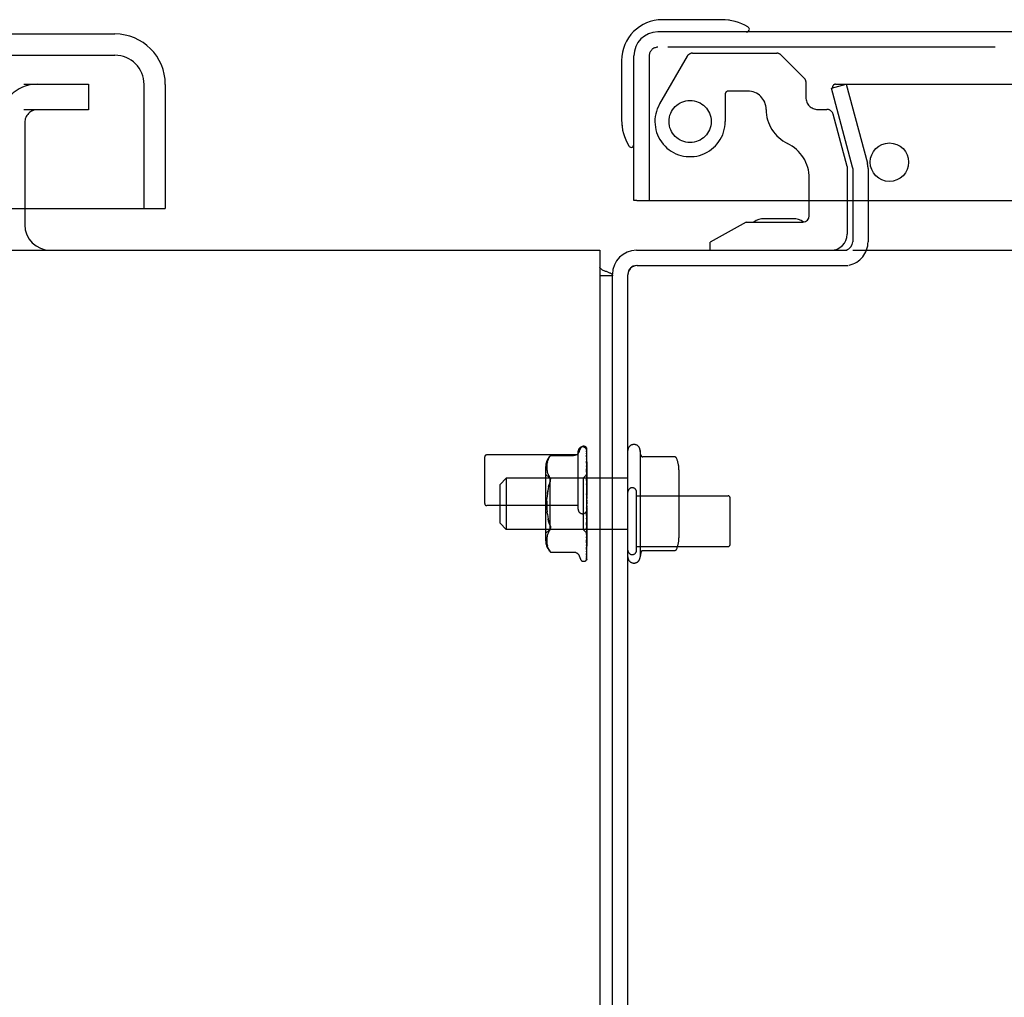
# Model space of a CAD drawing. Header units: inches. Extents: x 0 to 291, y 0 to 188.
# Tile 12 of 113: x 116.68 to 121.5, y 27.37 to 32.15. Entities that reach past the tile are written whole.
import ezdxf

# ---------------------------------------------------------------- set-up
doc = ezdxf.new("R2010")
doc.units = ezdxf.units.IN
doc.header["$LTSCALE"] = 16.018896
doc.header["$MEASUREMENT"] = 0
doc.linetypes.add('HIDDEN', pattern=[0.2, 0.1, -0.1])
doc.layers.get('0').update_dxf_attribs({"linetype": 'CONTINUOUS'})
for name, color, linetype in [('DEFAULT_2', 8, 'HIDDEN'), ('EXR_ENCLOSURE_DOOR_ASSEMBLY', 7, 'CONTINUOUS'), ('RIGHT_OR_MAIN_DOOR_ASSEMBLY', 7, 'CONTINUOUS')]:
    doc.layers.add(name, color=color, linetype=linetype)

msp = doc.modelspace()

# ---------------------------------------------------------------- linework, layer by layer
at = {"color": 3, "linetype": 'Continuous'}
for p, q in [((120.7564, 31.2662), (120.7564, 31.0652)), ((119.6984, 31.0232), (120.7294, 31.0232)), ((120.7564, 31.0232), (133.9064, 31.0232)), ((119.7014, 30.9482), (120.7334, 30.9482)), ((119.5814, 30.8982), (119.5814, 30.9062)), ((119.6564, 19.0232), (119.6564, 30.9032))]:
    msp.add_line(p, q, dxfattribs=at)
at = {"color": 7, "linetype": 'Continuous'}
for p, q in [((116.7064, 31.2272), (116.7064, 31.1482)), ((41.8939, 31.0232), (119.5189, 31.0232)), ((119.5189, 31.0232), (119.5189, 13.2107)), ((119.5208, 30.9364), (119.5189, 30.9348)), ((119.5814, 30.8982), (119.5189, 30.8982)), ((119.5814, 13.2732), (119.5814, 30.8982))]:
    msp.add_line(p, q, dxfattribs=at)
for points in [[(119.5208, 30.9364), (119.5228, 30.9342), (119.5253, 30.9322), (119.5281, 30.9302), (119.5313, 30.9283), (119.5348, 30.9265), (119.5385, 30.9248), (119.5424, 30.9232), (119.5462, 30.9217), (119.5501, 30.9203)], [(119.5501, 30.9203), (119.5574, 30.9176), (119.5608, 30.9163), (119.564, 30.915), (119.5669, 30.9137), (119.5697, 30.9123), (119.5722, 30.9109), (119.5744, 30.9095), (119.5764, 30.908), (119.5779, 30.9065), (119.5792, 30.905), (119.5801, 30.9034), (119.5808, 30.9017), (119.5813, 30.9), (119.5814, 30.8982)]]:
    msp.add_lwpolyline(points, dxfattribs=at)
for centre, radius, start, end in [((116.8314, 31.1482), 0.125, 180, 270), ((119.3314, 30.7732), 0.25, 40.7609, 41.3932), ((119.6984, 30.9062), 0.042, 90, 180)]:
    msp.add_arc(centre, radius, start, end, dxfattribs=at)
at = {"color": 3, "linetype": 'Continuous'}
for centre, radius, start, end in [((120.7144, 31.0652), 0.042, 284.8333, 360), ((119.6984, 30.9062), 0.117, 90, 180), ((120.7144, 31.0652), 0.042, 270, 281.8214), ((119.7014, 30.9032), 0.045, 90, 180)]:
    msp.add_arc(centre, radius, start, end, dxfattribs=at)
at = {"layer": 'DEFAULT_2', "color": 8, "linetype": 'HIDDEN'}
for p, q in [((116.7026, 31.8357), (117.0189, 31.8357)), ((117.0189, 31.8357), (117.0189, 31.7107)), ((120.6521, 31.8164), (120.7245, 31.8358)), ((120.6727, 31.8358), (133.9901, 31.8358)), ((120.7245, 31.8358), (120.828, 31.4497)), ((120.7555, 31.4303), (120.6521, 31.8164)), ((117.0189, 31.7107), (116.7026, 31.7107)), ((116.7064, 31.6482), (116.7064, 31.2272)), ((120.7564, 31.4238), (120.7564, 31.2662)), ((120.8314, 31.4238), (120.8314, 31.0652)), ((119.4188, 30.0384), (119.4242, 30.0534)), ((119.4399, 30.0644), (119.4407, 30.0644)), ((119.4527, 30.0587), (119.4526, 30.0587)), ((119.4538, 30.0553), (119.4556, 29.9252)), ((118.9564, 29.7842), (118.9564, 30.0122)), ((119.4134, 30.0222), (118.9664, 30.0222)), ((119.2787, 30.0192), (119.3913, 30.0192)), ((119.2787, 30.0191), (119.2787, 30.0192)), ((119.4134, 29.7562), (119.4134, 30.0402)), ((119.4537, 30.0427), (119.4538, 30.0418)), ((119.4537, 30.0211), (119.4538, 30.0208)), ((119.4538, 30.0473), (119.4556, 29.9225)), ((119.4538, 30.0418), (119.4556, 29.9188)), ((119.4538, 30.0298), (119.4556, 29.9135)), ((119.4538, 30.0208), (119.4556, 29.9075)), ((119.4564, 29.5129), (119.4564, 30.0528)), ((119.7164, 30.0432), (119.7164, 29.5232)), ((119.7204, 30.0209), (119.7164, 30.0432)), ((119.8851, 30.0126), (119.7303, 30.0126)), ((119.2544, 29.9628), (119.2544, 29.6036)), ((119.26, 29.9683), (119.2599, 29.9634)), ((119.2599, 29.9635), (119.26, 29.9586)), ((119.2603, 29.9733), (119.26, 29.9682)), ((119.26, 29.9587), (119.2603, 29.9538)), ((119.2608, 29.9784), (119.2603, 29.9732)), ((119.2616, 29.9837), (119.2608, 29.9783)), ((119.2627, 29.9891), (119.2615, 29.9836)), ((119.2642, 29.9945), (119.2626, 29.989)), ((119.2661, 29.9999), (119.2641, 29.9944)), ((119.2686, 30.0052), (119.2661, 29.9999)), ((119.4538, 30.0034), (119.4538, 30.0033)), ((119.4538, 30.0033), (119.4556, 29.8998)), ((119.4538, 29.9912), (119.4556, 29.8917)), ((119.4545, 29.9848), (119.4538, 29.9912)), ((119.4538, 29.9689), (119.4556, 29.8819)), ((119.4564, 29.9679), (119.4558, 29.9738)), ((119.2744, 29.9084), (119.2544, 29.9284)), ((119.2603, 29.9538), (119.2608, 29.9488)), ((119.2607, 29.9489), (119.2615, 29.9437)), ((119.2615, 29.9437), (119.2626, 29.9383)), ((119.2626, 29.9383), (119.2641, 29.9328)), ((119.2641, 29.9328), (119.2661, 29.9272)), ((119.2661, 29.9273), (119.2687, 29.9218)), ((119.2686, 29.9219), (119.2717, 29.9167)), ((119.2753, 29.9119), (119.2717, 29.9167)), ((119.4562, 29.9272), (119.4374, 29.9084)), ((119.4538, 29.9539), (119.4538, 29.954)), ((119.4538, 29.954), (119.4556, 29.872)), ((119.455, 29.9422), (119.4538, 29.9539)), ((119.4538, 29.9277), (119.4556, 29.8604)), ((119.4538, 29.9104), (119.4538, 29.9107)), ((119.4538, 29.9107), (119.4556, 29.849)), ((119.4564, 29.8819), (119.4538, 29.9104)), ((119.4562, 29.9272), (119.4556, 29.9265)), ((119.4564, 29.927), (119.4556, 29.9264)), ((119.4556, 29.9264), (119.4556, 29.9265)), ((119.4564, 29.9252), (119.4556, 29.9227)), ((119.4556, 29.9252), (119.4556, 29.9251)), ((119.4556, 29.9225), (119.4556, 29.9227)), ((119.4556, 29.9188), (119.4556, 29.9187)), ((119.4564, 29.9162), (119.4556, 29.9187)), ((119.4564, 29.9179), (119.4556, 29.9138)), ((119.4556, 29.9135), (119.4556, 29.9138)), ((119.4564, 29.9274), (119.4562, 29.9272)), ((119.9064, 29.9493), (119.9064, 29.617)), ((119.0314, 29.8782), (119.0614, 29.9082)), ((119.0314, 29.6882), (119.0314, 29.8782)), ((119.6564, 29.9082), (119.0614, 29.9082)), ((119.0614, 29.9082), (119.0614, 29.6582)), ((119.269, 29.868), (119.272, 29.8777)), ((119.4374, 29.9084), (119.2744, 29.9084)), ((119.2744, 29.9084), (119.2744, 29.6579)), ((119.4374, 29.9084), (119.4374, 29.6579)), ((119.4538, 29.8813), (119.4556, 29.836)), ((119.4538, 29.8625), (119.4538, 29.8627)), ((119.4538, 29.8627), (119.4556, 29.8236)), ((119.4538, 29.8624), (119.4564, 29.8327)), ((119.4556, 29.9075), (119.4556, 29.9074)), ((119.4556, 29.9074), (119.4556, 29.9073)), ((119.4564, 29.9033), (119.4556, 29.9073)), ((119.4564, 29.9057), (119.4556, 29.9002)), ((119.4556, 29.8998), (119.4556, 29.9002)), ((119.4556, 29.8917), (119.4556, 29.8914)), ((119.4564, 29.886), (119.4556, 29.8914)), ((119.4564, 29.8891), (119.4556, 29.8824)), ((119.4556, 29.8819), (119.4556, 29.8824)), ((119.4556, 29.872), (119.4556, 29.8716)), ((119.4564, 29.865), (119.4556, 29.8716)), ((119.4564, 29.8687), (119.4556, 29.861)), ((119.4556, 29.8604), (119.4556, 29.861)), ((119.2627, 29.8343), (119.2644, 29.8462)), ((119.4538, 29.8311), (119.4556, 29.8096)), ((119.4556, 29.849), (119.4556, 29.8487)), ((119.4564, 29.841), (119.4556, 29.8487)), ((119.4564, 29.8452), (119.4556, 29.8367)), ((119.4556, 29.836), (119.4556, 29.8367)), ((119.4556, 29.8236), (119.4556, 29.8233)), ((119.4564, 29.8149), (119.4556, 29.8233)), ((119.4564, 29.8194), (119.4556, 29.8106)), ((119.6994, 29.5562), (119.6994, 29.8402)), ((119.6994, 29.8222), (120.1464, 29.8222)), ((119.4134, 29.7742), (118.9664, 29.7742)), ((119.4556, 29.8096), (119.4556, 29.8106)), ((119.4564, 29.7877), (119.4556, 29.7965)), ((119.4564, 29.7923), (119.4556, 29.7834)), ((119.4564, 29.7604), (119.4556, 29.7693)), ((119.4564, 29.7649), (119.4556, 29.7563)), ((120.1564, 29.5842), (120.1564, 29.8122)), ((119.2627, 29.732), (119.2614, 29.7443)), ((119.4538, 29.729), (119.4564, 29.759)), ((119.4556, 29.7561), (119.4538, 29.7289)), ((119.4556, 29.7433), (119.4538, 29.7097)), ((119.4556, 29.7298), (119.4538, 29.6791)), ((119.4538, 29.7289), (119.4538, 29.729)), ((119.4556, 29.7178), (119.4538, 29.6612)), ((119.4556, 29.7561), (119.4556, 29.7563)), ((119.4556, 29.7433), (119.4556, 29.7425)), ((119.4564, 29.7338), (119.4556, 29.7425)), ((119.4564, 29.7382), (119.4556, 29.7301)), ((119.4556, 29.7298), (119.4556, 29.7301)), ((119.4556, 29.7178), (119.4556, 29.7172)), ((119.4564, 29.7091), (119.4556, 29.7172)), ((119.0314, 29.6882), (119.0614, 29.6582)), ((119.4538, 29.6794), (119.4564, 29.7087)), ((119.4556, 29.7055), (119.4538, 29.6333)), ((119.4556, 29.6948), (119.4538, 29.6172)), ((119.4556, 29.684), (119.4538, 29.5929)), ((119.4538, 29.6791), (119.4538, 29.6794)), ((119.4556, 29.675), (119.4538, 29.5793)), ((119.4564, 29.713), (119.4556, 29.7058)), ((119.4556, 29.7055), (119.4556, 29.7058)), ((119.4556, 29.6948), (119.4556, 29.6942)), ((119.4564, 29.687), (119.4556, 29.6942)), ((119.4564, 29.6904), (119.4556, 29.6843)), ((119.4556, 29.684), (119.4556, 29.6843)), ((119.4556, 29.675), (119.4556, 29.6745)), ((119.4564, 29.6684), (119.4556, 29.6745)), ((119.4564, 29.6712), (119.4556, 29.6664)), ((119.6564, 29.6582), (119.0614, 29.6582)), ((119.2744, 29.6579), (119.2544, 29.6379)), ((119.2615, 29.6227), (119.2607, 29.6175)), ((119.2626, 29.6281), (119.2615, 29.6226)), ((119.2641, 29.6336), (119.2626, 29.628)), ((119.2661, 29.6391), (119.2641, 29.6335)), ((119.2687, 29.6445), (119.2661, 29.6391)), ((119.4374, 29.6579), (119.2744, 29.6579)), ((119.2786, 29.6627), (119.2782, 29.6604)), ((119.2786, 29.6627), (119.2788, 29.6651)), ((119.4564, 29.6389), (119.4374, 29.6579)), ((119.4556, 29.6662), (119.4538, 29.5593)), ((119.4556, 29.6591), (119.4538, 29.5487)), ((119.4556, 29.6526), (119.4538, 29.5339)), ((119.4538, 29.6335), (119.4554, 29.6501)), ((119.4556, 29.6477), (119.4538, 29.5266)), ((119.4556, 29.6437), (119.4538, 29.5175)), ((119.4556, 29.6412), (119.4538, 29.5138)), ((119.4556, 29.6398), (119.4538, 29.5108)), ((119.4538, 29.6333), (119.4538, 29.6335)), ((119.4554, 29.6501), (119.4564, 29.6611)), ((119.4556, 29.6662), (119.4556, 29.6664)), ((119.4556, 29.6591), (119.4556, 29.6588)), ((119.4564, 29.6539), (119.4556, 29.6588)), ((119.4564, 29.656), (119.4556, 29.6528)), ((119.4556, 29.6526), (119.4556, 29.6528)), ((119.4556, 29.6477), (119.4556, 29.6475)), ((119.4564, 29.6441), (119.4556, 29.6475)), ((119.4564, 29.6454), (119.4556, 29.6438)), ((119.4556, 29.6437), (119.4556, 29.6438)), ((119.4556, 29.6412), (119.4556, 29.6411)), ((119.4564, 29.6394), (119.4556, 29.6411)), ((119.4564, 29.639), (119.4556, 29.6398)), ((119.26, 29.6077), (119.2599, 29.6028)), ((119.2599, 29.6029), (119.26, 29.598)), ((119.2603, 29.6125), (119.26, 29.6076)), ((119.26, 29.5981), (119.2603, 29.593)), ((119.2608, 29.6175), (119.2603, 29.6125)), ((119.2603, 29.5931), (119.2608, 29.5879)), ((119.2608, 29.588), (119.2616, 29.5826)), ((119.2615, 29.5827), (119.2627, 29.5773)), ((119.2626, 29.5773), (119.2642, 29.5718)), ((119.2641, 29.5719), (119.2661, 29.5664)), ((119.4538, 29.5929), (119.4538, 29.5929)), ((119.455, 29.6038), (119.4558, 29.6117)), ((119.455, 29.5683), (119.4558, 29.5751)), ((119.4558, 29.6117), (119.4564, 29.6178)), ((119.4558, 29.5751), (119.4564, 29.5806)), ((119.6994, 29.5742), (120.1464, 29.5742)), ((119.2661, 29.5665), (119.2686, 29.5611)), ((119.2753, 29.551), (119.2717, 29.556)), ((119.2767, 29.5494), (119.2753, 29.551)), ((119.2778, 29.5481), (119.2784, 29.5475)), ((119.2787, 29.5471), (119.2782, 29.5477)), ((119.2787, 29.5471), (119.3913, 29.5471)), ((119.4188, 29.5279), (119.4242, 29.5129)), ((119.4536, 29.5255), (119.4536, 29.5255)), ((119.4538, 29.5593), (119.4537, 29.5592)), ((119.4538, 29.5487), (119.4537, 29.5484)), ((119.4538, 29.5339), (119.4537, 29.5333)), ((119.4538, 29.5593), (119.4538, 29.5593)), ((119.7204, 29.5455), (119.7164, 29.5232)), ((119.8851, 29.5538), (119.7303, 29.5538)), ((119.4399, 29.5019), (119.4407, 29.5019)), ((119.4516, 29.5061), (119.4516, 29.5062))]:
    msp.add_line(p, q, dxfattribs=at)
for points in [[(120.6727, 31.8358), (120.6712, 31.8357), (120.6697, 31.8355), (120.6682, 31.8351), (120.6668, 31.8346), (120.6654, 31.834)], [(120.6608, 31.8302), (120.66, 31.829), (120.6592, 31.8277), (120.6586, 31.8264), (120.6582, 31.825), (120.6579, 31.8236), (120.6577, 31.8221), (120.6577, 31.8213)], [(120.6577, 31.8213), (120.6577, 31.8206), (120.6578, 31.8192), (120.6581, 31.8178)], [(120.6654, 31.834), (120.6641, 31.8332), (120.6629, 31.8323), (120.6618, 31.8313), (120.6608, 31.8302)], [(119.4526, 30.0587), (119.4526, 30.0587), (119.4527, 30.0587), (119.4528, 30.0585), (119.4529, 30.0583), (119.4531, 30.058), (119.4532, 30.0577), (119.4534, 30.0573), (119.4535, 30.0569), (119.4536, 30.0565), (119.4537, 30.056), (119.4537, 30.0555), (119.4538, 30.0553)], [(119.4564, 30.0524), (119.4564, 30.0525), (119.4561, 30.0531), (119.4558, 30.0538), (119.4555, 30.0544), (119.4552, 30.055), (119.4549, 30.0556), (119.4546, 30.0561), (119.4543, 30.0565), (119.454, 30.057), (119.4537, 30.0574), (119.4534, 30.0577), (119.4532, 30.0581), (119.453, 30.0583), (119.4527, 30.0587)], [(119.4533, 30.0555), (119.4535, 30.0552), (119.4536, 30.0546), (119.4537, 30.054), (119.4538, 30.0534)], [(119.4564, 30.0449), (119.4563, 30.0451), (119.456, 30.0469), (119.4556, 30.0486), (119.4551, 30.0502), (119.4547, 30.0517), (119.4542, 30.0532), (119.4537, 30.0546), (119.4533, 30.0555)], [(119.4564, 30.0528), (119.4563, 30.0531), (119.4558, 30.0545), (119.4553, 30.0557), (119.4546, 30.0569), (119.4538, 30.0581)], [(119.2686, 30.0052), (119.2717, 30.0103), (119.2753, 30.0153)], [(119.2787, 30.0191), (119.2784, 30.0188), (119.2779, 30.0183), (119.2772, 30.0175), (119.2764, 30.0165), (119.2753, 30.0153)], [(119.2753, 30.0153), (119.2764, 30.0165), (119.2772, 30.0175), (119.2779, 30.0183), (119.2784, 30.0188)], [(119.4188, 30.0384), (119.418, 30.0366), (119.4173, 30.035), (119.4163, 30.0333), (119.4153, 30.0317), (119.4141, 30.0301), (119.4128, 30.0286), (119.4113, 30.0271), (119.4098, 30.0258), (119.4081, 30.0245), (119.4062, 30.0233), (119.4042, 30.0222), (119.4021, 30.0213), (119.3999, 30.0205), (119.3976, 30.0199), (119.3951, 30.0195), (119.3926, 30.0192), (119.3914, 30.0192)], [(119.4535, 30.0489), (119.4534, 30.049), (119.4534, 30.049), (119.4534, 30.049), (119.4535, 30.0488), (119.4536, 30.0485), (119.4537, 30.0481), (119.4537, 30.0475), (119.4538, 30.0473)], [(119.4541, 30.0479), (119.4537, 30.0486), (119.4535, 30.0488), (119.4535, 30.0489)], [(119.4564, 30.0277), (119.4561, 30.0294), (119.4557, 30.0319), (119.4553, 30.0343), (119.4549, 30.0366), (119.4544, 30.0389), (119.454, 30.0411), (119.4537, 30.0427)], [(119.4537, 30.0303), (119.4537, 30.0304), (119.4537, 30.0305), (119.4537, 30.0304), (119.4537, 30.0301), (119.4538, 30.0298)], [(119.4547, 30.0284), (119.4541, 30.0295), (119.4539, 30.0299), (119.4538, 30.0302), (119.4537, 30.0303)], [(119.4564, 30.0017), (119.4562, 30.0037), (119.4558, 30.0068), (119.4554, 30.0099), (119.4549, 30.0129), (119.4545, 30.016), (119.4541, 30.019), (119.4537, 30.0211)], [(119.4564, 30.043), (119.4562, 30.0436), (119.4559, 30.0443), (119.4557, 30.0449), (119.4554, 30.0455), (119.4551, 30.046), (119.4548, 30.0465), (119.4546, 30.047), (119.4543, 30.0475), (119.4541, 30.0479)], [(119.4564, 30.0244), (119.4563, 30.0248), (119.456, 30.0256), (119.4556, 30.0263), (119.4553, 30.027), (119.455, 30.0277), (119.4547, 30.0284)], [(119.8942, 30.0066), (119.8935, 30.0081), (119.8924, 30.0094), (119.8912, 30.0105), (119.8897, 30.0114), (119.8881, 30.0121), (119.8864, 30.0125), (119.8851, 30.0126)], [(119.4546, 30.0012), (119.4544, 30.0018), (119.4541, 30.0023), (119.454, 30.0028), (119.4538, 30.0031), (119.4538, 30.0034), (119.4538, 30.0034)], [(119.4549, 29.9657), (119.4546, 29.9664), (119.4543, 29.967), (119.4541, 29.9676), (119.4539, 29.9681), (119.4538, 29.9685), (119.4538, 29.9688), (119.4538, 29.9689)], [(119.4558, 29.9738), (119.4554, 29.9774), (119.4545, 29.9848)], [(119.4564, 29.9971), (119.4563, 29.9973), (119.456, 29.9982), (119.4556, 29.9991), (119.4553, 29.9998), (119.4546, 30.0012)], [(119.4564, 29.9621), (119.4562, 29.9626), (119.4559, 29.9634), (119.4555, 29.9642), (119.4549, 29.9657)], [(119.2753, 29.9119), (119.2766, 29.9101), (119.2775, 29.908), (119.2782, 29.9059), (119.2786, 29.9036)], [(119.4564, 29.9208), (119.4563, 29.921), (119.456, 29.9218), (119.4556, 29.9226), (119.4552, 29.9234), (119.4549, 29.9242), (119.4545, 29.9249), (119.4543, 29.9256), (119.454, 29.9263), (119.4539, 29.9269), (119.4538, 29.9274), (119.4538, 29.9277)], [(119.4564, 29.9275), (119.4562, 29.9299), (119.455, 29.9422)], [(119.4564, 29.9264), (119.4561, 29.926), (119.4559, 29.9258), (119.4558, 29.9255), (119.4557, 29.9253), (119.4556, 29.9252), (119.4556, 29.9252)], [(119.4564, 29.9244), (119.4562, 29.9246), (119.456, 29.9248), (119.4558, 29.925), (119.4556, 29.9251)], [(119.4564, 29.9225), (119.4561, 29.9224), (119.4559, 29.9223), (119.4558, 29.9223), (119.4557, 29.9224), (119.4556, 29.9225)], [(119.4564, 29.9205), (119.4561, 29.9201), (119.4559, 29.9197), (119.4558, 29.9194), (119.4557, 29.9191), (119.4556, 29.9188), (119.4556, 29.9188)], [(119.4564, 29.913), (119.4561, 29.9129), (119.4559, 29.913), (119.4558, 29.9131), (119.4557, 29.9133), (119.4556, 29.9135)], [(119.4564, 29.9097), (119.4561, 29.9092), (119.4559, 29.9088), (119.4558, 29.9084), (119.4557, 29.908), (119.4556, 29.9077), (119.4556, 29.9075)], [(119.2753, 29.8866), (119.2719, 29.8777), (119.269, 29.8679), (119.2665, 29.8574), (119.2644, 29.8461), (119.2627, 29.8343), (119.2614, 29.822), (119.2606, 29.8093)], [(119.2753, 29.8866), (119.2766, 29.8899), (119.2775, 29.893), (119.2782, 29.8959), (119.2786, 29.8986), (119.2788, 29.9012), (119.2786, 29.9036)], [(119.4564, 29.8746), (119.4564, 29.8747), (119.4561, 29.8753), (119.4557, 29.876), (119.4554, 29.8766), (119.4551, 29.8772), (119.4547, 29.8779), (119.4544, 29.8786), (119.4542, 29.8793), (119.454, 29.88), (119.4538, 29.8807), (119.4538, 29.8813), (119.4538, 29.8813)], [(119.4564, 29.8987), (119.4561, 29.8988), (119.4559, 29.899), (119.4558, 29.8992), (119.4557, 29.8995), (119.4556, 29.8998)], [(119.4564, 29.8943), (119.4561, 29.8938), (119.4559, 29.8932), (119.4558, 29.8927), (119.4557, 29.8922), (119.4556, 29.8918), (119.4556, 29.8917)], [(119.4564, 29.8803), (119.4561, 29.8805), (119.4559, 29.8808), (119.4558, 29.8811), (119.4557, 29.8815), (119.4556, 29.8819)], [(119.4564, 29.8749), (119.4561, 29.8743), (119.4559, 29.8737), (119.4558, 29.8732), (119.4557, 29.8726), (119.4556, 29.8721), (119.4556, 29.872)], [(119.4554, 29.8269), (119.4551, 29.8274), (119.4548, 29.8279), (119.4545, 29.8285), (119.4543, 29.8291), (119.454, 29.8298), (119.4539, 29.8305), (119.4538, 29.8312)], [(119.4564, 29.8253), (119.4562, 29.8256), (119.456, 29.826), (119.4554, 29.8269)], [(119.4564, 29.8583), (119.4561, 29.8587), (119.4559, 29.859), (119.4558, 29.8595), (119.4557, 29.8599), (119.4556, 29.8604)], [(119.4564, 29.8522), (119.4561, 29.8516), (119.4559, 29.851), (119.4558, 29.8504), (119.4557, 29.8498), (119.4556, 29.8492), (119.4556, 29.849)], [(119.4564, 29.8337), (119.4561, 29.8341), (119.4559, 29.8346), (119.4558, 29.8351), (119.4557, 29.8356), (119.4556, 29.836)], [(119.4564, 29.827), (119.4561, 29.8264), (119.4559, 29.8258), (119.4558, 29.8251), (119.4557, 29.8245), (119.4556, 29.8239), (119.4556, 29.8236)], [(119.2601, 29.77), (119.2599, 29.7832), (119.2601, 29.7963), (119.2606, 29.8093)], [(119.2601, 29.7963), (119.2599, 29.7832), (119.2601, 29.77), (119.2606, 29.757), (119.2614, 29.7443)], [(119.4557, 29.7709), (119.4555, 29.7695), (119.4552, 29.768), (119.4549, 29.7664), (119.4545, 29.7648), (119.4542, 29.7632), (119.4539, 29.7617)], [(119.4539, 29.7616), (119.454, 29.762), (119.4542, 29.7626), (119.4544, 29.7632), (119.4546, 29.7636), (119.4549, 29.7641), (119.4551, 29.7644), (119.4553, 29.7647), (119.4555, 29.765)], [(119.4555, 29.765), (119.4558, 29.7654), (119.456, 29.7656), (119.4562, 29.7659), (119.4564, 29.7662)], [(119.4564, 29.8072), (119.4561, 29.8077), (119.4559, 29.8082), (119.4558, 29.8088), (119.4557, 29.8094), (119.4556, 29.8096)], [(119.4564, 29.8002), (119.4561, 29.7996), (119.4559, 29.799), (119.4558, 29.7984), (119.4557, 29.7978), (119.4556, 29.7971), (119.4556, 29.7965)], [(119.4564, 29.7798), (119.4561, 29.7804), (119.4559, 29.781), (119.4558, 29.7816), (119.4557, 29.7822), (119.4556, 29.7828), (119.4556, 29.7834)], [(119.4557, 29.7709), (119.4557, 29.7705), (119.4556, 29.7699), (119.4556, 29.7693)], [(119.4564, 29.7728), (119.4561, 29.7722), (119.4559, 29.7717), (119.4558, 29.7711), (119.4557, 29.7709)], [(119.2627, 29.732), (119.2644, 29.7202), (119.2665, 29.7089), (119.269, 29.6984), (119.272, 29.6886), (119.2753, 29.6797)], [(119.4556, 29.7259), (119.4556, 29.7257), (119.4555, 29.7256), (119.4554, 29.7255), (119.4553, 29.7255), (119.4551, 29.7255), (119.4549, 29.7256), (119.4546, 29.7258), (119.4544, 29.7261), (119.4542, 29.7264), (119.454, 29.7268), (119.4539, 29.7273), (119.4538, 29.7279), (119.4538, 29.7284), (119.4538, 29.7289)], [(119.4564, 29.7526), (119.4561, 29.7532), (119.4559, 29.7538), (119.4558, 29.7544), (119.4557, 29.7551), (119.4556, 29.7557), (119.4556, 29.7561)], [(119.4564, 29.7457), (119.4561, 29.7453), (119.4559, 29.7448), (119.4558, 29.7442), (119.4557, 29.7437), (119.4556, 29.7433)], [(119.4564, 29.7265), (119.4561, 29.7271), (119.4559, 29.7277), (119.4558, 29.7283), (119.4557, 29.7289), (119.4556, 29.7295), (119.4556, 29.7298)], [(119.4564, 29.72), (119.4561, 29.7197), (119.4559, 29.7192), (119.4558, 29.7188), (119.4557, 29.7183), (119.4556, 29.7178)], [(119.2753, 29.6797), (119.2719, 29.6887), (119.269, 29.6984), (119.2665, 29.7089)], [(119.2753, 29.6797), (119.2766, 29.6764), (119.2775, 29.6733), (119.2782, 29.6704), (119.2786, 29.6677), (119.2788, 29.6651)], [(119.4538, 29.7097), (119.4538, 29.7102), (119.4539, 29.7109), (119.4542, 29.7116), (119.4544, 29.7123), (119.4547, 29.7129), (119.455, 29.7135), (119.4553, 29.7141), (119.456, 29.7152)], [(119.4564, 29.7024), (119.4561, 29.703), (119.4559, 29.7036), (119.4558, 29.7042), (119.4557, 29.7048), (119.4556, 29.7053), (119.4556, 29.7055)], [(119.4564, 29.6966), (119.4561, 29.6964), (119.4559, 29.696), (119.4558, 29.6956), (119.4557, 29.6952), (119.4556, 29.6948)], [(119.4564, 29.6812), (119.4561, 29.6818), (119.4559, 29.6824), (119.4558, 29.6829), (119.4557, 29.6834), (119.4556, 29.6839), (119.4556, 29.684)], [(119.4564, 29.6764), (119.4561, 29.6762), (119.4559, 29.676), (119.4558, 29.6757), (119.4557, 29.6753), (119.4556, 29.675)], [(119.456, 29.7152), (119.4563, 29.7158), (119.4564, 29.7161)], [(119.2686, 29.6445), (119.2717, 29.6496), (119.2753, 29.6545)], [(119.2753, 29.6545), (119.2766, 29.6563), (119.2775, 29.6583), (119.2782, 29.6604)], [(119.4538, 29.6612), (119.4538, 29.6613), (119.4538, 29.6618), (119.4539, 29.6624), (119.4541, 29.663), (119.4544, 29.6637), (119.4547, 29.6644), (119.455, 29.6651), (119.4553, 29.6659), (119.4557, 29.6666), (119.456, 29.6673), (119.4564, 29.6681)], [(119.4538, 29.6172), (119.4538, 29.6175), (119.4538, 29.6178), (119.4539, 29.6183), (119.4541, 29.6188), (119.4543, 29.6194), (119.4546, 29.6201), (119.4549, 29.6208)], [(119.4549, 29.6208), (119.4556, 29.6222), (119.4559, 29.6229), (119.4562, 29.6237), (119.4564, 29.6241)], [(119.4564, 29.6638), (119.4561, 29.6643), (119.4559, 29.6648), (119.4558, 29.6653), (119.4557, 29.6657), (119.4556, 29.6661), (119.4556, 29.6662)], [(119.4564, 29.6599), (119.4561, 29.6599), (119.4559, 29.6598), (119.4558, 29.6596), (119.4557, 29.6594), (119.4556, 29.6591)], [(119.4564, 29.6506), (119.4561, 29.6511), (119.4559, 29.6515), (119.4558, 29.6519), (119.4557, 29.6522), (119.4556, 29.6525), (119.4556, 29.6526)], [(119.4564, 29.648), (119.4561, 29.648), (119.4559, 29.648), (119.4558, 29.648), (119.4557, 29.6479), (119.4556, 29.6477)], [(119.4564, 29.6422), (119.4561, 29.6426), (119.4559, 29.6429), (119.4558, 29.6432), (119.4557, 29.6435), (119.4556, 29.6437), (119.4556, 29.6437)], [(119.4564, 29.6409), (119.4561, 29.6411), (119.4559, 29.6412), (119.4558, 29.6413), (119.4557, 29.6413), (119.4556, 29.6412), (119.4556, 29.6412)], [(119.4564, 29.6398), (119.4562, 29.6398), (119.456, 29.6398), (119.4558, 29.6398), (119.4556, 29.6398)], [(119.4538, 29.593), (119.4541, 29.5958), (119.455, 29.6038)], [(119.4538, 29.5793), (119.4538, 29.5793), (119.4538, 29.5795), (119.4539, 29.5798), (119.454, 29.5802), (119.4542, 29.5808), (119.4545, 29.5814), (119.4548, 29.5821), (119.4555, 29.5835)], [(119.4555, 29.5835), (119.4558, 29.5843), (119.4562, 29.5852), (119.4564, 29.5858)], [(119.2686, 29.5611), (119.2717, 29.556), (119.2753, 29.551)], [(119.2764, 29.5497), (119.2769, 29.5491), (119.2774, 29.5486)], [(119.2778, 29.5481), (119.2773, 29.5487), (119.2767, 29.5494)], [(119.2786, 29.5473), (119.2787, 29.5471), (119.2787, 29.5471)], [(119.3914, 29.5471), (119.3926, 29.5471), (119.3951, 29.5469), (119.3976, 29.5464), (119.3999, 29.5458), (119.4021, 29.545), (119.4042, 29.5441), (119.4062, 29.543), (119.4081, 29.5419), (119.4098, 29.5406), (119.4113, 29.5392), (119.4128, 29.5377), (119.4141, 29.5362), (119.4153, 29.5346), (119.4163, 29.533), (119.4173, 29.5314), (119.418, 29.5297), (119.4188, 29.5279)], [(119.4536, 29.5162), (119.4539, 29.5174), (119.4544, 29.5192), (119.4548, 29.5211), (119.4553, 29.5231), (119.4557, 29.5251), (119.4561, 29.5272), (119.4564, 29.5289)], [(119.4538, 29.5266), (119.4537, 29.5263), (119.4537, 29.5259), (119.4536, 29.5256), (119.4536, 29.5255)], [(119.4536, 29.5255), (119.4536, 29.5256), (119.4538, 29.5259), (119.4539, 29.5262)], [(119.4537, 29.5592), (119.4541, 29.5616), (119.455, 29.5683)], [(119.4537, 29.5334), (119.454, 29.5352), (119.4545, 29.5378), (119.4549, 29.5405), (119.4553, 29.5432), (119.4558, 29.5459), (119.4561, 29.5487), (119.4564, 29.5506)], [(119.4537, 29.5484), (119.4537, 29.5484), (119.4538, 29.5486), (119.4539, 29.5489), (119.4541, 29.5493), (119.4543, 29.5498)], [(119.4539, 29.5262), (119.4544, 29.5271), (119.4547, 29.5276), (119.455, 29.5282), (119.4553, 29.5288), (119.4556, 29.5295), (119.4559, 29.5302), (119.4562, 29.5309), (119.4564, 29.5315)], [(119.4543, 29.5498), (119.4549, 29.5511), (119.4553, 29.5518), (119.4556, 29.5526), (119.456, 29.5535), (119.4563, 29.5544), (119.4564, 29.5546)], [(119.8942, 29.5597), (119.8935, 29.5583), (119.8924, 29.5569), (119.8912, 29.5558), (119.8897, 29.5549), (119.8881, 29.5542), (119.8864, 29.5539), (119.8851, 29.5538)], [(119.4564, 29.5129), (119.4559, 29.5116), (119.4553, 29.5105), (119.4547, 29.5094), (119.454, 29.5085), (119.4534, 29.5078), (119.4529, 29.5072), (119.4524, 29.5067), (119.452, 29.5064), (119.4517, 29.5062), (119.4516, 29.5061), (119.4516, 29.5061)], [(119.4525, 29.5072), (119.4531, 29.508), (119.4538, 29.5092), (119.4545, 29.5105), (119.455, 29.5118), (119.4555, 29.5132), (119.456, 29.5147), (119.4564, 29.5163)], [(119.4538, 29.5108), (119.4538, 29.5105), (119.4537, 29.5099), (119.4536, 29.5094), (119.4534, 29.5088), (119.4532, 29.5084), (119.453, 29.5079), (119.4528, 29.5075), (119.4526, 29.5072), (119.4525, 29.5071)], [(119.4538, 29.5138), (119.4537, 29.5134), (119.4537, 29.5129), (119.4536, 29.5124), (119.4534, 29.5119), (119.4533, 29.5116), (119.4532, 29.5114), (119.4531, 29.5113), (119.4531, 29.5113)], [(119.4531, 29.5113), (119.4532, 29.5114), (119.4533, 29.5115)], [(119.4533, 29.5115), (119.4536, 29.5121), (119.4539, 29.5125), (119.4542, 29.5129), (119.4545, 29.5134), (119.4548, 29.5139), (119.4551, 29.5144), (119.4554, 29.515), (119.4557, 29.5157), (119.456, 29.5163), (119.4563, 29.517), (119.4564, 29.5174)], [(119.4538, 29.5175), (119.4537, 29.5169), (119.4536, 29.5164), (119.4536, 29.5162)]]:
    msp.add_lwpolyline(points, dxfattribs=at)
for centre, radius, start, end in [((116.7689, 31.6482), 0.1875, 90, 180), ((116.7689, 31.6482), 0.0625, 90, 180), ((120.7314, 31.4238), 0.025, 0, 15), ((120.7314, 31.4238), 0.1, 0, 15), ((120.7144, 31.0652), 0.117, 281.8214, 360), ((119.4349, 30.0402), 0.0215, 360, 180), ((119.4399, 30.0477), 0.0167, 90, 160), ((119.4407, 30.0477), 0.0167, 38.6218, 90), ((119.6864, 30.0432), 0.03, 359.9957, 180), ((118.9664, 30.0122), 0.01, 90, 180), ((119.332, 29.9628), 0.0776, 133.3008, 180), ((119.7303, 30.0226), 0.01, 189.7805, 270), ((119.7652, 29.9493), 0.1412, 0, 23.95), ((119.6779, 29.8402), 0.0215, 360, 180), ((120.1464, 29.8122), 0.01, 360, 90), ((118.9664, 29.7842), 0.01, 180, 270), ((119.4349, 29.7562), 0.0215, 180, 0), ((119.332, 29.6036), 0.0776, 180, 226.6992), ((119.7652, 29.617), 0.1412, 336.05, 360), ((120.1464, 29.5842), 0.01, 270, 0), ((119.6779, 29.5562), 0.0215, 180, 0), ((119.7303, 29.5438), 0.01, 90, 170.2195), ((119.4399, 29.5186), 0.0167, 200, 270), ((119.4407, 29.5186), 0.0167, 270, 340.0516), ((119.6864, 29.5232), 0.03, 180, 0.0043)]:
    msp.add_arc(centre, radius, start, end, dxfattribs=at)
at = {"layer": 'EXR_ENCLOSURE_DOOR_ASSEMBLY', "color": 7, "linetype": 'Continuous'}
for p, q in [((120.1153, 32.1512), (119.8259, 32.1512)), ((120.1532, 32.1483), (120.1153, 32.1512)), ((119.6259, 31.9512), (119.6259, 31.6618)), ((119.6259, 31.6618), (119.6288, 31.6239)), ((119.7009, 31.2662), (119.6859, 31.2662)), ((120.5439, 31.1922), (120.5439, 31.2662)), ((120.7289, 31.2662), (120.7289, 31.1022)), ((120.2359, 31.1612), (120.0599, 31.0622)), ((120.2359, 31.1612), (120.5129, 31.1612)), ((120.394, 31.1777), (120.3244, 31.1777)), ((120.3944, 31.1777), (120.394, 31.1777)), ((120.4644, 31.1777), (120.3944, 31.1777)), ((120.0599, 31.0232), (120.0599, 31.0622))]:
    msp.add_line(p, q, dxfattribs=at)
at = {"layer": 'EXR_ENCLOSURE_DOOR_ASSEMBLY', "color": 3, "linetype": 'Continuous'}
for p, q in [((134.2689, 32.0912), (119.8029, 32.0912)), ((119.6859, 31.2662), (119.6859, 31.9742)), ((119.7009, 31.2662), (134.3709, 31.2662))]:
    msp.add_line(p, q, dxfattribs=at)
at = {"layer": 'EXR_ENCLOSURE_DOOR_ASSEMBLY', "color": 8, "linetype": 'HIDDEN'}
for p, q in [((134.2689, 32.0162), (119.8029, 32.0162)), ((119.9724, 31.9872), (120.3848, 31.9872)), ((119.7609, 31.9742), (119.7609, 31.2662)), ((119.9465, 31.9722), (119.8119, 31.7392)), ((120.521, 31.8633), (120.406, 31.9784)), ((120.5269, 31.8492), (120.5269, 31.7712)), ((120.2429, 31.8022), (120.1489, 31.8022)), ((120.1329, 31.7862), (120.1329, 31.6532)), ((120.5859, 31.7122), (120.6304, 31.7122)), ((120.7289, 31.4332), (120.6603, 31.6892)), ((120.7289, 31.4332), (120.7289, 31.2662)), ((120.5439, 31.2662), (120.5439, 31.3762))]:
    msp.add_line(p, q, dxfattribs=at)
msp.add_circle((119.9609, 31.6532), 0.103, dxfattribs=at)
at = {"layer": 'EXR_ENCLOSURE_DOOR_ASSEMBLY', "color": 3, "linetype": 'Continuous'}
msp.add_circle((120.9359, 31.4542), 0.094, dxfattribs=at)
at = {"layer": 'EXR_ENCLOSURE_DOOR_ASSEMBLY', "color": 7, "linetype": 'Continuous'}
for centre, radius, start, end in [((119.8259, 31.9512), 0.2, 90, 180), ((120.1153, 31.9012), 0.25, 59.1101, 90), ((120.2359, 32.1062), 0.015, 270, 353.6204), ((120.2359, 32.1028), 0.015, 6.3796, 59.1101), ((119.8759, 31.6618), 0.25, 180, 210.8899), ((119.6742, 31.5412), 0.015, 210.8899, 263.6204), ((119.6709, 31.5412), 0.015, 276.3796, 360), ((120.3244, 31.0877), 0.09, 90, 125.1877), ((120.4644, 31.0877), 0.09, 55.0768, 90), ((120.5129, 31.1922), 0.031, 270, 360), ((120.6499, 31.1022), 0.079, 270, 360)]:
    msp.add_arc(centre, radius, start, end, dxfattribs=at)
at = {"layer": 'EXR_ENCLOSURE_DOOR_ASSEMBLY', "color": 3, "linetype": 'Continuous'}
msp.add_arc((119.8029, 31.9742), 0.117, 90, 180, dxfattribs=at)
at = {"layer": 'EXR_ENCLOSURE_DOOR_ASSEMBLY', "color": 8, "linetype": 'HIDDEN'}
for centre, radius, start, end in [((119.8029, 31.9742), 0.042, 90, 180), ((119.9724, 31.9572), 0.03, 90, 150), ((120.3848, 31.9572), 0.03, 45, 90), ((120.5069, 31.8492), 0.02, 0, 45), ((120.1489, 31.7862), 0.016, 90, 180), ((120.2429, 31.7122), 0.09, 0, 90), ((119.9609, 31.6532), 0.172, 150, 360), ((120.5859, 31.7712), 0.059, 180, 270), ((120.5179, 31.7122), 0.185, 180, 244.2582), ((120.6304, 31.6812), 0.031, 15, 90), ((120.3559, 31.3762), 0.188, 0, 64.2582)]:
    msp.add_arc(centre, radius, start, end, dxfattribs=at)
at = {"layer": 'RIGHT_OR_MAIN_DOOR_ASSEMBLY', "color": 3, "linetype": 'Continuous'}
for p, q in [((80.7029, 32.0812), (117.1474, 32.0812)), ((117.3939, 31.8347), (117.3939, 31.2272)), ((80.4764, 31.2272), (117.3739, 31.2272))]:
    msp.add_line(p, q, dxfattribs=at)
at = {"layer": 'RIGHT_OR_MAIN_DOOR_ASSEMBLY', "color": 8, "linetype": 'HIDDEN'}
for p, q in [((80.7029, 31.9772), (117.1474, 31.9772)), ((117.2899, 31.2272), (117.2899, 31.8347))]:
    msp.add_line(p, q, dxfattribs=at)
at = {"layer": 'RIGHT_OR_MAIN_DOOR_ASSEMBLY', "color": 7, "linetype": 'Continuous'}
msp.add_line((117.3739, 31.2272), (117.3939, 31.2272), dxfattribs=at)
at = {"layer": 'RIGHT_OR_MAIN_DOOR_ASSEMBLY', "color": 3, "linetype": 'Continuous'}
msp.add_arc((117.1474, 31.8347), 0.2465, 0, 90, dxfattribs=at)
at = {"layer": 'RIGHT_OR_MAIN_DOOR_ASSEMBLY', "color": 8, "linetype": 'HIDDEN'}
msp.add_arc((117.1474, 31.8347), 0.1425, 0, 90, dxfattribs=at)

doc.saveas('drawing.dxf')
